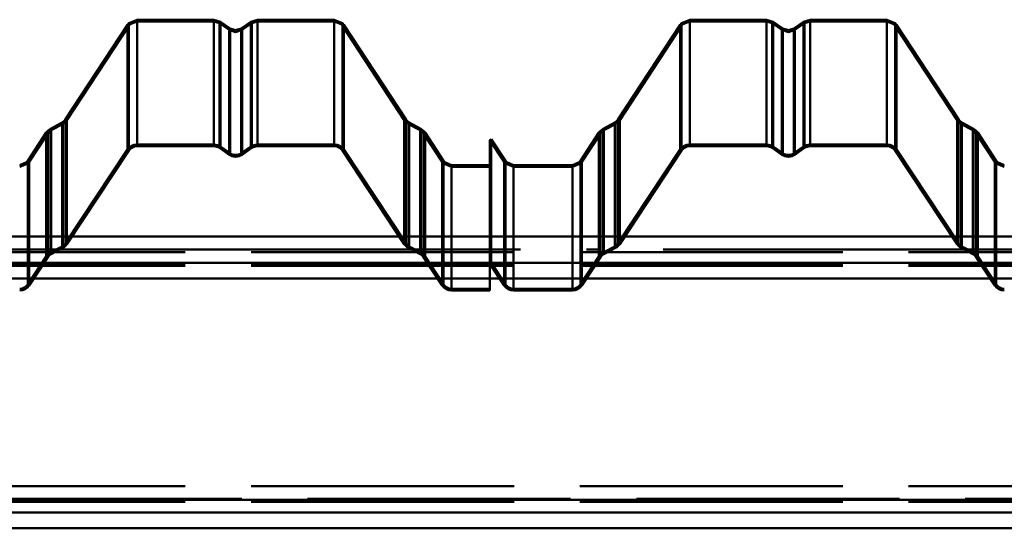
# Paper-space layout 'Layout1' of a CAD drawing. Extents: x -2 to 1033, y -36 to 596.
# Tile 77 of 256: x 69 to 80, y 501 to 507. Entities that reach past the tile are written whole.
import ezdxf

# ---------------------------------------------------------------- set-up
doc = ezdxf.new("R2010")
doc.units = 0
doc.linetypes.add('ACAD_ISO02W100', pattern=[15, 12, -3])
doc.linetypes.add('ACAD_ISO04W100', pattern=[30.5, 24, -3, 0.5, -3])
doc.layers.add('SS_PLECHY', color=7, linetype='CONTINUOUS', lineweight=50, true_color=0xb47846)
doc.layers.add('SS_VAZNICE', color=123, linetype='CONTINUOUS', lineweight=50)

psp = doc.layouts.get("Layout1")

# ---------------------------------------------------------------- linework, layer by layer
at = {"layer": 'SS_PLECHY', "color": 5, "linetype": 'Continuous', "ltscale": 0.25}
for p, q in [((69.8739, 507.0036), (69.782, 506.9653)), ((70.7519, 507.0036), (69.8739, 507.0036)), ((69.8739, 505.5812), (69.8739, 507.0036)), ((70.8259, 506.9804), (70.7519, 507.0036)), ((70.7519, 505.5812), (70.7519, 507.0036)), ((71.2468, 507.0036), (71.1728, 506.9804)), ((72.1248, 507.0036), (71.2468, 507.0036)), ((71.2468, 505.5812), (71.2468, 507.0036)), ((72.2167, 506.9653), (72.1248, 507.0036)), ((72.1248, 505.5812), (72.1248, 507.0036)), ((76.1783, 507.0036), (76.0863, 506.9653)), ((77.0562, 507.0036), (76.1783, 507.0036)), ((76.1783, 505.5812), (76.1783, 507.0036)), ((77.1302, 506.9804), (77.0562, 507.0036)), ((77.0562, 505.5812), (77.0562, 507.0036)), ((77.5512, 507.0036), (77.4772, 506.9804)), ((78.4291, 507.0036), (77.5512, 507.0036)), ((77.5512, 505.5812), (77.5512, 507.0036)), ((78.521, 506.9653), (78.4291, 507.0036)), ((78.4291, 505.5812), (78.4291, 507.0036)), ((69.7654, 506.9449), (69.0587, 505.8694)), ((69.782, 506.9653), (69.7654, 506.9449)), ((69.7654, 505.5231), (69.7654, 506.9449)), ((70.9367, 506.9033), (70.8259, 506.9804)), ((70.8259, 505.5582), (70.8259, 506.9804)), ((70.9993, 506.8836), (70.9367, 506.9033)), ((70.9367, 505.4818), (70.9367, 506.9033)), ((71.062, 506.9033), (70.9993, 506.8836)), ((71.1728, 506.9804), (71.062, 506.9033)), ((71.062, 505.4818), (71.062, 506.9033)), ((71.1728, 505.5582), (71.1728, 506.9804)), ((72.2333, 506.9449), (72.2167, 506.9653)), ((72.94, 505.8694), (72.2333, 506.9449)), ((72.2333, 505.5231), (72.2333, 506.9449)), ((76.0698, 506.9449), (75.363, 505.8694)), ((76.0863, 506.9653), (76.0698, 506.9449)), ((76.0698, 505.5231), (76.0698, 506.9449)), ((77.2411, 506.9033), (77.1302, 506.9804)), ((77.1302, 505.5582), (77.1302, 506.9804)), ((77.3037, 506.8836), (77.2411, 506.9033)), ((77.2411, 505.4818), (77.2411, 506.9033)), ((77.3663, 506.9033), (77.3037, 506.8836)), ((77.4772, 506.9804), (77.3663, 506.9033)), ((77.3663, 505.4818), (77.3663, 506.9033)), ((77.4772, 505.5582), (77.4772, 506.9804)), ((78.5376, 506.9449), (78.521, 506.9653)), ((79.2444, 505.8694), (78.5376, 506.9449)), ((78.5376, 505.5231), (78.5376, 506.9449)), ((69.0587, 505.8694), (69.0446, 505.8521)), ((69.0587, 504.457), (69.0587, 505.8694)), ((72.954, 505.8521), (72.94, 505.8694)), ((72.94, 504.457), (72.94, 505.8694)), ((75.363, 505.8694), (75.349, 505.8521)), ((75.363, 504.457), (75.363, 505.8694)), ((79.2584, 505.8521), (79.2444, 505.8694)), ((79.2444, 504.457), (79.2444, 505.8694)), ((68.8863, 505.7613), (68.8559, 505.7386)), ((69.019, 505.8329), (68.8863, 505.7613)), ((68.8863, 504.3498), (68.8863, 505.7613)), ((69.0446, 505.8521), (69.019, 505.8329)), ((69.019, 504.4208), (69.019, 505.8329)), ((72.9797, 505.8329), (72.954, 505.8521)), ((73.1124, 505.7613), (72.9797, 505.8329)), ((72.9797, 504.4208), (72.9797, 505.8329)), ((73.1428, 505.7386), (73.1124, 505.7613)), ((73.1124, 504.3498), (73.1124, 505.7613)), ((75.1906, 505.7613), (75.1602, 505.7386)), ((75.3233, 505.8329), (75.1906, 505.7613)), ((75.1906, 504.3498), (75.1906, 505.7613)), ((75.349, 505.8521), (75.3233, 505.8329)), ((75.3233, 504.4208), (75.3233, 505.8329)), ((79.2841, 505.8329), (79.2584, 505.8521)), ((79.4168, 505.7613), (79.2841, 505.8329)), ((79.2841, 504.4208), (79.2841, 505.8329)), ((79.4471, 505.7386), (79.4168, 505.7613)), ((79.4168, 504.3498), (79.4168, 505.7613)), ((68.8393, 505.7182), (68.6276, 505.3959)), ((68.8559, 505.7386), (68.8393, 505.7182)), ((68.8393, 504.3071), (68.8393, 505.7182)), ((73.1594, 505.7182), (73.1428, 505.7386)), ((73.3711, 505.3959), (73.1594, 505.7182)), ((73.1594, 504.3071), (73.1594, 505.7182)), ((73.915, 505.6431), (73.8983, 505.632)), ((74.0775, 505.3959), (73.915, 505.6431)), ((73.915, 504.2327), (73.915, 505.6431)), ((75.1437, 505.7182), (74.9319, 505.3959)), ((75.1602, 505.7386), (75.1437, 505.7182)), ((75.1437, 504.3071), (75.1437, 505.7182)), ((79.4637, 505.7182), (79.4471, 505.7386)), ((79.6755, 505.3959), (79.4637, 505.7182)), ((79.4637, 504.3071), (79.4637, 505.7182)), ((69.8739, 505.5812), (70.7519, 505.5812)), ((69.8739, 505.5613), (70.7519, 505.5613)), ((70.8145, 505.5418), (70.9253, 505.4654)), ((70.8259, 505.5582), (70.9367, 505.4818)), ((71.062, 505.4818), (71.1728, 505.5582)), ((71.0734, 505.4654), (71.1842, 505.5418)), ((71.2468, 505.5812), (72.1248, 505.5812)), ((71.2468, 505.5613), (72.1248, 505.5613)), ((73.8983, 505.632), (73.8983, 504.2217)), ((76.1783, 505.5812), (77.0562, 505.5812)), ((76.1783, 505.5613), (77.0562, 505.5613)), ((77.1188, 505.5418), (77.2297, 505.4654)), ((77.1302, 505.5582), (77.2411, 505.4818)), ((77.3663, 505.4818), (77.4772, 505.5582)), ((77.3777, 505.4654), (77.4886, 505.5418)), ((77.5512, 505.5812), (78.4291, 505.5812)), ((77.5512, 505.5613), (78.4291, 505.5613)), ((69.0587, 504.457), (69.7654, 505.5231)), ((69.0754, 504.446), (69.7821, 505.5121)), ((72.2166, 505.5121), (72.9233, 504.446)), ((72.2333, 505.5231), (72.94, 504.457)), ((75.363, 504.457), (76.0698, 505.5231)), ((75.3797, 504.446), (76.0865, 505.5121)), ((78.5209, 505.5121), (79.2277, 504.446)), ((78.5376, 505.5231), (79.2444, 504.457)), ((68.6135, 505.3787), (68.5358, 505.3463)), ((68.6276, 505.3959), (68.6135, 505.3787)), ((68.6276, 503.9877), (68.6276, 505.3959)), ((73.3851, 505.3787), (73.3711, 505.3959)), ((73.3711, 503.9877), (73.3711, 505.3959)), ((73.4629, 505.3463), (73.3851, 505.3787)), ((73.8983, 505.3463), (73.4629, 505.3463)), ((73.4629, 505.3463), (73.4629, 503.9385)), ((74.0915, 505.3787), (74.0775, 505.3959)), ((74.0775, 503.9877), (74.0775, 505.3959)), ((74.1693, 505.3463), (74.0915, 505.3787)), ((74.8401, 505.3463), (74.1693, 505.3463)), ((74.1693, 503.9385), (74.1693, 505.3463)), ((74.9179, 505.3787), (74.8401, 505.3463)), ((74.8401, 503.9385), (74.8401, 505.3463)), ((74.9319, 505.3959), (74.9179, 505.3787)), ((74.9319, 503.9877), (74.9319, 505.3959)), ((79.6895, 505.3787), (79.6755, 505.3959)), ((79.6755, 503.9877), (79.6755, 505.3959)), ((79.7673, 505.3463), (79.6895, 505.3787)), ((68.8863, 504.3498), (69.019, 504.4208)), ((72.9797, 504.4208), (73.1124, 504.3498)), ((75.1906, 504.3498), (75.3233, 504.4208)), ((79.2841, 504.4208), (79.4168, 504.3498)), ((68.6276, 503.9877), (68.8393, 504.3071)), ((68.6443, 503.9767), (68.856, 504.2961)), ((68.8957, 504.3323), (69.0284, 504.4033)), ((72.9703, 504.4033), (73.103, 504.3323)), ((73.1427, 504.2961), (73.3544, 503.9767)), ((73.1594, 504.3071), (73.3711, 503.9877)), ((74.9319, 503.9877), (75.1437, 504.3071)), ((74.9486, 503.9767), (75.1604, 504.2961)), ((75.2001, 504.3323), (75.3328, 504.4033)), ((79.2746, 504.4033), (79.4073, 504.3323)), ((79.447, 504.2961), (79.6588, 503.9767)), ((79.4637, 504.3071), (79.6755, 503.9877)), ((73.8983, 504.2217), (73.915, 504.2327)), ((73.8983, 504.2217), (73.8983, 503.9385)), ((73.8983, 504.2217), (74.0608, 503.9767)), ((73.915, 504.2327), (74.0775, 503.9877)), ((73.4629, 503.9385), (73.8983, 503.9385)), ((73.4629, 503.9186), (73.8983, 503.9186)), ((73.8983, 503.9385), (73.8983, 503.9186)), ((74.1693, 503.9385), (74.8401, 503.9385)), ((74.1693, 503.9186), (74.8401, 503.9186))]:
    psp.add_line(p, q, dxfattribs=at)
at = {"layer": 'SS_PLECHY', "color": 5, "linetype": 'ACAD_ISO02W100', "ltscale": 0.25}
for p, q in [((69.7821, 506.9339), (69.0754, 505.8583)), ((69.7961, 506.9511), (69.7821, 506.9339)), ((69.7821, 506.9339), (69.7821, 505.5121)), ((69.8739, 506.9835), (69.7961, 506.9511)), ((70.7519, 506.9835), (69.8739, 506.9835)), ((70.8145, 506.9638), (70.7519, 506.9835)), ((70.9253, 506.8867), (70.8145, 506.9638)), ((70.8145, 506.9638), (70.8145, 505.5418)), ((70.9993, 506.8635), (70.9253, 506.8867)), ((70.9253, 506.8867), (70.9253, 505.4654)), ((71.0734, 506.8867), (70.9993, 506.8635)), ((71.1842, 506.9638), (71.0734, 506.8867)), ((71.0734, 506.8867), (71.0734, 505.4654)), ((71.2468, 506.9835), (71.1842, 506.9638)), ((71.1842, 506.9638), (71.1842, 505.5418)), ((72.1248, 506.9835), (71.2468, 506.9835)), ((72.2025, 506.9511), (72.1248, 506.9835)), ((72.2166, 506.9339), (72.2025, 506.9511)), ((72.9233, 505.8583), (72.2166, 506.9339)), ((72.2166, 506.9339), (72.2166, 505.5121)), ((76.0865, 506.9339), (75.3797, 505.8583)), ((76.1005, 506.9511), (76.0865, 506.9339)), ((76.0865, 506.9339), (76.0865, 505.5121)), ((76.1783, 506.9835), (76.1005, 506.9511)), ((77.0562, 506.9835), (76.1783, 506.9835)), ((77.1188, 506.9638), (77.0562, 506.9835)), ((77.2297, 506.8867), (77.1188, 506.9638)), ((77.1188, 506.9638), (77.1188, 505.5418)), ((77.3037, 506.8635), (77.2297, 506.8867)), ((77.2297, 506.8867), (77.2297, 505.4654)), ((77.3777, 506.8867), (77.3037, 506.8635)), ((77.4886, 506.9638), (77.3777, 506.8867)), ((77.3777, 506.8867), (77.3777, 505.4654)), ((77.5512, 506.9835), (77.4886, 506.9638)), ((77.4886, 506.9638), (77.4886, 505.5418)), ((78.4291, 506.9835), (77.5512, 506.9835)), ((78.5069, 506.9511), (78.4291, 506.9835)), ((78.5209, 506.9339), (78.5069, 506.9511)), ((79.2277, 505.8583), (78.5209, 506.9339)), ((78.5209, 506.9339), (78.5209, 505.5121)), ((69.0284, 505.8152), (68.8957, 505.7436)), ((69.0588, 505.8379), (69.0284, 505.8152)), ((69.0284, 505.8152), (69.0284, 504.4033)), ((69.0754, 505.8583), (69.0588, 505.8379)), ((69.0754, 505.8583), (69.0754, 504.446)), ((72.9399, 505.8379), (72.9233, 505.8583)), ((72.9233, 505.8583), (72.9233, 504.446)), ((72.9703, 505.8152), (72.9399, 505.8379)), ((73.103, 505.7436), (72.9703, 505.8152)), ((72.9703, 505.8152), (72.9703, 504.4033)), ((75.3328, 505.8152), (75.2001, 505.7436)), ((75.3631, 505.8379), (75.3328, 505.8152)), ((75.3328, 505.8152), (75.3328, 504.4033)), ((75.3797, 505.8583), (75.3631, 505.8379)), ((75.3797, 505.8583), (75.3797, 504.446)), ((79.2442, 505.8379), (79.2277, 505.8583)), ((79.2277, 505.8583), (79.2277, 504.446)), ((79.2746, 505.8152), (79.2442, 505.8379)), ((79.4073, 505.7436), (79.2746, 505.8152)), ((79.2746, 505.8152), (79.2746, 504.4033)), ((68.856, 505.7071), (68.6443, 505.3849)), ((68.87, 505.7244), (68.856, 505.7071)), ((68.856, 505.7071), (68.856, 504.2961)), ((68.8957, 505.7436), (68.87, 505.7244)), ((68.8957, 505.7436), (68.8957, 504.3323)), ((73.1286, 505.7244), (73.103, 505.7436)), ((73.103, 505.7436), (73.103, 504.3323)), ((73.1427, 505.7071), (73.1286, 505.7244)), ((73.3544, 505.3849), (73.1427, 505.7071)), ((73.1427, 505.7071), (73.1427, 504.2961)), ((75.1604, 505.7071), (74.9486, 505.3849)), ((75.1744, 505.7244), (75.1604, 505.7071)), ((75.1604, 505.7071), (75.1604, 504.2961)), ((75.2001, 505.7436), (75.1744, 505.7244)), ((75.2001, 505.7436), (75.2001, 504.3323)), ((79.433, 505.7244), (79.4073, 505.7436)), ((79.4073, 505.7436), (79.4073, 504.3323)), ((79.447, 505.7071), (79.433, 505.7244)), ((79.6588, 505.3849), (79.447, 505.7071)), ((79.447, 505.7071), (79.447, 504.2961)), ((69.8739, 505.5613), (69.8739, 505.5812)), ((70.7519, 505.5613), (70.7519, 505.5812)), ((71.2468, 505.5613), (71.2468, 505.5812)), ((72.1248, 505.5613), (72.1248, 505.5812)), ((74.0608, 505.3849), (73.8983, 505.632)), ((76.1783, 505.5613), (76.1783, 505.5812)), ((77.0562, 505.5613), (77.0562, 505.5812)), ((77.5512, 505.5613), (77.5512, 505.5812)), ((78.4291, 505.5613), (78.4291, 505.5812)), ((68.6277, 505.3645), (68.5358, 505.3262)), ((68.6443, 505.3849), (68.6277, 505.3645)), ((68.6443, 505.3849), (68.6443, 503.9767)), ((73.371, 505.3645), (73.3544, 505.3849)), ((73.3544, 505.3849), (73.3544, 503.9767)), ((73.4629, 505.3262), (73.371, 505.3645)), ((73.8983, 505.3262), (73.4629, 505.3262)), ((74.0773, 505.3645), (74.0608, 505.3849)), ((74.0608, 505.3849), (74.0608, 503.9767)), ((74.1693, 505.3262), (74.0773, 505.3645)), ((74.8401, 505.3262), (74.1693, 505.3262)), ((74.932, 505.3645), (74.8401, 505.3262)), ((74.9486, 505.3849), (74.932, 505.3645)), ((74.9486, 505.3849), (74.9486, 503.9767)), ((79.6753, 505.3645), (79.6588, 505.3849)), ((79.6588, 505.3849), (79.6588, 503.9767)), ((79.7673, 505.3262), (79.6753, 505.3645)), ((73.4629, 503.9385), (73.4629, 503.9186)), ((74.1693, 503.9186), (74.1693, 503.9385)), ((74.8401, 503.9186), (74.8401, 503.9385))]:
    psp.add_line(p, q, dxfattribs=at)
at = {"layer": 'SS_PLECHY', "color": 5, "linetype": 'Continuous', "ltscale": 0.25, "extrusion": (7.11947e-13, 0.093704, -0.9956)}
psp.add_arc((-69.8739, 503.2279, 47.3626), 0.13, 33.42481, 90, dxfattribs=at)
at = {"layer": 'SS_PLECHY', "color": 5, "linetype": 'Continuous', "ltscale": 0.25, "extrusion": (2.49416e-13, 0.093704, -0.9956)}
psp.add_arc((-69.8739, 503.2279, 47.3626), 0.11, 33.42481, 90, dxfattribs=at)
at = {"layer": 'SS_PLECHY', "color": 5, "linetype": 'Continuous', "ltscale": 0.25, "extrusion": (-5.37336e-13, 0.093704, -0.9956)}
psp.add_arc((-70.7519, 503.2279, 47.3626), 0.13, 90, 124.70088, dxfattribs=at)
at = {"layer": 'SS_PLECHY', "color": 5, "linetype": 'Continuous', "ltscale": 0.25, "extrusion": (7.05031e-14, 0.093704, -0.9956)}
psp.add_arc((-70.7519, 503.2279, 47.3626), 0.11, 90, 124.70088, dxfattribs=at)
at = {"layer": 'SS_PLECHY', "color": 5, "linetype": 'Continuous', "ltscale": 0.25, "extrusion": (5.37336e-13, 0.093704, -0.9956)}
psp.add_arc((-71.2468, 503.2279, 47.3626), 0.13, 55.29912, 90, dxfattribs=at)
at = {"layer": 'SS_PLECHY', "color": 5, "linetype": 'Continuous', "ltscale": 0.25, "extrusion": (-8.76776e-15, 0.093704, -0.9956)}
psp.add_arc((-71.2468, 503.2279, 47.3626), 0.11, 55.29912, 90, dxfattribs=at)
at = {"layer": 'SS_PLECHY', "color": 5, "linetype": 'Continuous', "ltscale": 0.25, "extrusion": (-1.73829e-13, 0.093704, -0.9956)}
psp.add_arc((-72.1248, 503.2279, 47.3626), 0.13, 90, 146.57519, dxfattribs=at)
at = {"layer": 'SS_PLECHY', "color": 5, "linetype": 'Continuous', "ltscale": 0.25, "extrusion": (-1.57258e-13, 0.093704, -0.9956)}
psp.add_arc((-72.1248, 503.2279, 47.3626), 0.11, 90, 146.57519, dxfattribs=at)
at = {"layer": 'SS_PLECHY', "color": 5, "linetype": 'Continuous', "ltscale": 0.25, "extrusion": (6.10008e-14, 0.093704, -0.9956)}
psp.add_arc((-76.1783, 503.2279, 47.3626), 0.13, 33.42481, 90, dxfattribs=at)
at = {"layer": 'SS_PLECHY', "color": 5, "linetype": 'Continuous', "ltscale": 0.25, "extrusion": (-5.31939e-13, 0.093704, -0.9956)}
psp.add_arc((-76.1783, 503.2279, 47.3626), 0.11, 33.42481, 90, dxfattribs=at)
at = {"layer": 'SS_PLECHY', "color": 5, "linetype": 'Continuous', "ltscale": 0.25, "extrusion": (-3.19728e-13, 0.093704, -0.9956)}
psp.add_arc((-77.0562, 503.2279, 47.3626), 0.13, 90, 124.70088, dxfattribs=at)
at = {"layer": 'SS_PLECHY', "color": 5, "linetype": 'Continuous', "ltscale": 0.25, "extrusion": (2.7621e-13, 0.093704, -0.9956)}
psp.add_arc((-77.0562, 503.2279, 47.3626), 0.11, 90, 124.70088, dxfattribs=at)
at = {"layer": 'SS_PLECHY', "color": 5, "linetype": 'Continuous', "ltscale": 0.25, "extrusion": (3.19728e-13, 0.093704, -0.9956)}
psp.add_arc((-77.5512, 503.2279, 47.3626), 0.13, 55.29912, 90, dxfattribs=at)
at = {"layer": 'SS_PLECHY', "color": 5, "linetype": 'Continuous', "ltscale": 0.25, "extrusion": (-3.22241e-13, 0.093704, -0.9956)}
psp.add_arc((-77.5512, 503.2279, 47.3626), 0.11, 55.29912, 90, dxfattribs=at)
at = {"layer": 'SS_PLECHY', "color": 5, "linetype": 'Continuous', "ltscale": 0.25, "extrusion": (1.14682e-13, 0.093704, -0.9956)}
psp.add_arc((-78.4291, 503.2279, 47.3626), 0.13, 90, 146.57519, dxfattribs=at)
at = {"layer": 'SS_PLECHY', "color": 5, "linetype": 'Continuous', "ltscale": 0.25, "extrusion": (1.90124e-13, 0.093704, -0.9956)}
psp.add_arc((-78.4291, 503.2279, 47.3626), 0.11, 90, 146.57519, dxfattribs=at)
at = {"layer": 'SS_PLECHY', "color": 5, "linetype": 'Continuous', "ltscale": 0.25, "extrusion": (-2.03724e-13, -0.093704, 0.9956)}
psp.add_arc((70.9993, 503.3474, -47.3739), 0.13, 235.29912, 304.70088, dxfattribs=at)
at = {"layer": 'SS_PLECHY', "color": 5, "linetype": 'Continuous', "ltscale": 0.25, "extrusion": (-2.8668e-13, -0.093704, 0.9956)}
psp.add_arc((70.9993, 503.3474, -47.3739), 0.11, 235.29912, 304.70088, dxfattribs=at)
at = {"layer": 'SS_PLECHY', "color": 5, "linetype": 'Continuous', "ltscale": 0.25, "extrusion": (-7.31699e-14, -0.093704, 0.9956)}
psp.add_arc((77.3037, 503.3474, -47.3739), 0.13, 235.29912, 304.70088, dxfattribs=at)
at = {"layer": 'SS_PLECHY', "color": 5, "linetype": 'Continuous', "ltscale": 0.25, "extrusion": (-1.27519e-13, -0.093704, 0.9956)}
psp.add_arc((77.3037, 503.3474, -47.3739), 0.11, 235.29912, 304.70088, dxfattribs=at)
at = {"layer": 'SS_PLECHY', "color": 5, "linetype": 'Continuous', "ltscale": 0.25, "extrusion": (2.22023e-13, -0.093704, 0.9956)}
psp.add_arc((68.9669, 502.2975, -47.2751), 0.11, 298.264, 326.57519, dxfattribs=at)
at = {"layer": 'SS_PLECHY', "color": 5, "linetype": 'Continuous', "ltscale": 0.25, "extrusion": (-1.24834e-13, -0.093704, 0.9956)}
psp.add_arc((68.9669, 502.2975, -47.2751), 0.13, 298.264, 326.57519, dxfattribs=at)
at = {"layer": 'SS_PLECHY', "color": 5, "linetype": 'Continuous', "ltscale": 0.25, "extrusion": (-2.37979e-13, -0.093704, 0.9956)}
psp.add_arc((73.0318, 502.2975, -47.2751), 0.13, 213.42481, 241.736, dxfattribs=at)
at = {"layer": 'SS_PLECHY', "color": 5, "linetype": 'Continuous', "ltscale": 0.25, "extrusion": (-4.0028e-13, -0.093704, 0.9956)}
psp.add_arc((73.0318, 502.2975, -47.2751), 0.11, 213.42481, 241.736, dxfattribs=at)
at = {"layer": 'SS_PLECHY', "color": 5, "linetype": 'Continuous', "ltscale": 0.25, "extrusion": (-1.37595e-12, -0.093704, 0.9956)}
psp.add_arc((75.2712, 502.2975, -47.2751), 0.11, 298.264, 326.57519, dxfattribs=at)
at = {"layer": 'SS_PLECHY', "color": 5, "linetype": 'Continuous', "ltscale": 0.25, "extrusion": (-1.47699e-12, -0.093704, 0.9956)}
psp.add_arc((75.2712, 502.2975, -47.2751), 0.13, 298.264, 326.57519, dxfattribs=at)
at = {"layer": 'SS_PLECHY', "color": 5, "linetype": 'Continuous', "ltscale": 0.25, "extrusion": (1.1928e-12, -0.093704, 0.9956)}
psp.add_arc((79.3362, 502.2975, -47.2751), 0.13, 213.42481, 241.736, dxfattribs=at)
at = {"layer": 'SS_PLECHY', "color": 5, "linetype": 'Continuous', "ltscale": 0.25, "extrusion": (1.27858e-12, -0.093704, 0.9956)}
psp.add_arc((79.3362, 502.2975, -47.2751), 0.11, 213.42481, 241.736, dxfattribs=at)
at = {"layer": 'SS_PLECHY', "color": 5, "linetype": 'Continuous', "ltscale": 0.25, "extrusion": (6.86331e-13, 0.093704, -0.9956)}
psp.add_arc((-68.9478, 502.0173, 47.2487), 0.13, 33.42481, 61.736, dxfattribs=at)
at = {"layer": 'SS_PLECHY', "color": 5, "linetype": 'Continuous', "ltscale": 0.25, "extrusion": (6.13407e-13, 0.093704, -0.9956)}
psp.add_arc((-68.9478, 502.0173, 47.2487), 0.11, 33.42481, 61.736, dxfattribs=at)
at = {"layer": 'SS_PLECHY', "color": 5, "linetype": 'Continuous', "ltscale": 0.25, "extrusion": (-5.81644e-13, 0.093704, -0.9956)}
psp.add_arc((-73.0509, 502.0173, 47.2487), 0.11, 118.264, 146.57519, dxfattribs=at)
at = {"layer": 'SS_PLECHY', "color": 5, "linetype": 'Continuous', "ltscale": 0.25, "extrusion": (-4.52616e-15, 0.093704, -0.9956)}
psp.add_arc((-73.0509, 502.0173, 47.2487), 0.13, 118.264, 146.57519, dxfattribs=at)
at = {"layer": 'SS_PLECHY', "color": 5, "linetype": 'Continuous', "ltscale": 0.25, "extrusion": (-1.42114e-12, 0.093704, -0.9956)}
psp.add_arc((-75.2522, 502.0173, 47.2487), 0.13, 33.42481, 61.736, dxfattribs=at)
at = {"layer": 'SS_PLECHY', "color": 5, "linetype": 'Continuous', "ltscale": 0.25, "extrusion": (-1.83473e-12, 0.093704, -0.9956)}
psp.add_arc((-75.2522, 502.0173, 47.2487), 0.11, 33.42481, 61.736, dxfattribs=at)
at = {"layer": 'SS_PLECHY', "color": 5, "linetype": 'Continuous', "ltscale": 0.25, "extrusion": (1.01633e-12, 0.093704, -0.9956)}
psp.add_arc((-79.3552, 502.0173, 47.2487), 0.11, 118.264, 146.57519, dxfattribs=at)
at = {"layer": 'SS_PLECHY', "color": 5, "linetype": 'Continuous', "ltscale": 0.25, "extrusion": (1.35555e-12, 0.093704, -0.9956)}
psp.add_arc((-79.3552, 502.0173, 47.2487), 0.13, 118.264, 146.57519, dxfattribs=at)
at = {"layer": 'SS_PLECHY', "color": 5, "linetype": 'Continuous', "ltscale": 0.25, "extrusion": (1.46379e-13, -0.093704, 0.9956)}
psp.add_arc((68.5358, 501.8303, -47.2311), 0.11, 270, 326.57519, dxfattribs=at)
at = {"layer": 'SS_PLECHY', "color": 5, "linetype": 'Continuous', "ltscale": 0.25, "extrusion": (-1.7704e-13, -0.093704, 0.9956)}
psp.add_arc((68.5358, 501.8303, -47.2311), 0.13, 270, 326.57519, dxfattribs=at)
at = {"layer": 'SS_PLECHY', "color": 5, "linetype": 'Continuous', "ltscale": 0.25, "extrusion": (-1.66187e-13, -0.093704, 0.9956)}
psp.add_arc((73.4629, 501.8303, -47.2311), 0.13, 213.42481, 270, dxfattribs=at)
at = {"layer": 'SS_PLECHY', "color": 5, "linetype": 'Continuous', "ltscale": 0.25, "extrusion": (-2.81791e-13, -0.093704, 0.9956)}
psp.add_arc((73.4629, 501.8303, -47.2311), 0.11, 213.42481, 270, dxfattribs=at)
at = {"layer": 'SS_PLECHY', "color": 5, "linetype": 'Continuous', "ltscale": 0.25, "extrusion": (2.241e-12, -0.093704, 0.9956)}
psp.add_arc((74.1693, 501.8303, -47.2311), 0.13, 213.42481, 270, dxfattribs=at)
at = {"layer": 'SS_PLECHY', "color": 5, "linetype": 'Continuous', "ltscale": 0.25, "extrusion": (2.56305e-12, -0.093704, 0.9956)}
psp.add_arc((74.1693, 501.8303, -47.2311), 0.11, 213.42481, 270, dxfattribs=at)
at = {"layer": 'SS_PLECHY', "color": 5, "linetype": 'Continuous', "ltscale": 0.25, "extrusion": (-1.16214e-12, -0.093704, 0.9956)}
psp.add_arc((74.8401, 501.8303, -47.2311), 0.11, 270, 326.57519, dxfattribs=at)
at = {"layer": 'SS_PLECHY', "color": 5, "linetype": 'Continuous', "ltscale": 0.25, "extrusion": (-1.28426e-12, -0.093704, 0.9956)}
psp.add_arc((74.8401, 501.8303, -47.2311), 0.13, 270, 326.57519, dxfattribs=at)
at = {"layer": 'SS_PLECHY', "color": 5, "linetype": 'Continuous', "ltscale": 0.25, "extrusion": (1.57987e-12, -0.093704, 0.9956)}
psp.add_arc((79.7673, 501.8303, -47.2311), 0.13, 213.42481, 270, dxfattribs=at)
at = {"layer": 'SS_PLECHY', "color": 5, "linetype": 'Continuous', "ltscale": 0.25, "extrusion": (1.78169e-12, -0.093704, 0.9956)}
psp.add_arc((79.7673, 501.8303, -47.2311), 0.11, 213.42481, 270, dxfattribs=at)
at = {"layer": 'SS_VAZNICE', "color": 3, "linetype": 'ACAD_ISO02W100', "ltscale": 0.25}
for p, q in [((69.1343, 504.535), (67.2664, 504.535)), ((75.4387, 504.535), (72.8644, 504.535)), ((81.0367, 504.535), (79.1687, 504.535)), ((167.925, 504.3558), (53.07, 504.3558)), ((167.925, 504.2115), (53.07, 504.2115)), ((167.925, 504.2002), (53.07, 504.2002)), ((67.5851, 504.2351), (68.8156, 504.2351)), ((73.1831, 504.2351), (75.1199, 504.2351)), ((79.4875, 504.2351), (80.7179, 504.2351)), ((67.7039, 504.0559), (68.6968, 504.0559)), ((73.3019, 504.0559), (73.8983, 504.0559)), ((74.0083, 504.0559), (75.0011, 504.0559)), ((79.6063, 504.0559), (80.5991, 504.0559)), ((167.925, 501.6875), (53.07, 501.6875)), ((53.07, 501.5432), (167.925, 501.5432)), ((167.925, 501.5083), (53.07, 501.5083))]:
    psp.add_line(p, q, dxfattribs=at)
at = {"layer": 'SS_VAZNICE', "color": 1, "linetype": 'Continuous', "ltscale": 0.25}
for p, q in [((72.8644, 504.535), (69.1343, 504.535)), ((79.1687, 504.535), (75.4387, 504.535)), ((68.8156, 504.2351), (73.1831, 504.2351)), ((75.1199, 504.2351), (79.4875, 504.2351)), ((68.6968, 504.0559), (73.3019, 504.0559)), ((73.8983, 504.0559), (74.0083, 504.0559)), ((75.0011, 504.0559), (79.6063, 504.0559)), ((55.2, 501.532), (165.4, 501.532)), ((55.2, 501.3877), (165.4, 501.3877)), ((55.2, 501.2085), (165.4, 501.2085))]:
    psp.add_line(p, q, dxfattribs=at)
at = {"layer": 'SS_VAZNICE', "color": 7, "linetype": 'ACAD_ISO04W100', "ltscale": 0.25}
psp.add_line((53, 504.385), (168, 504.385), dxfattribs=at)

doc.saveas('drawing.dxf')
